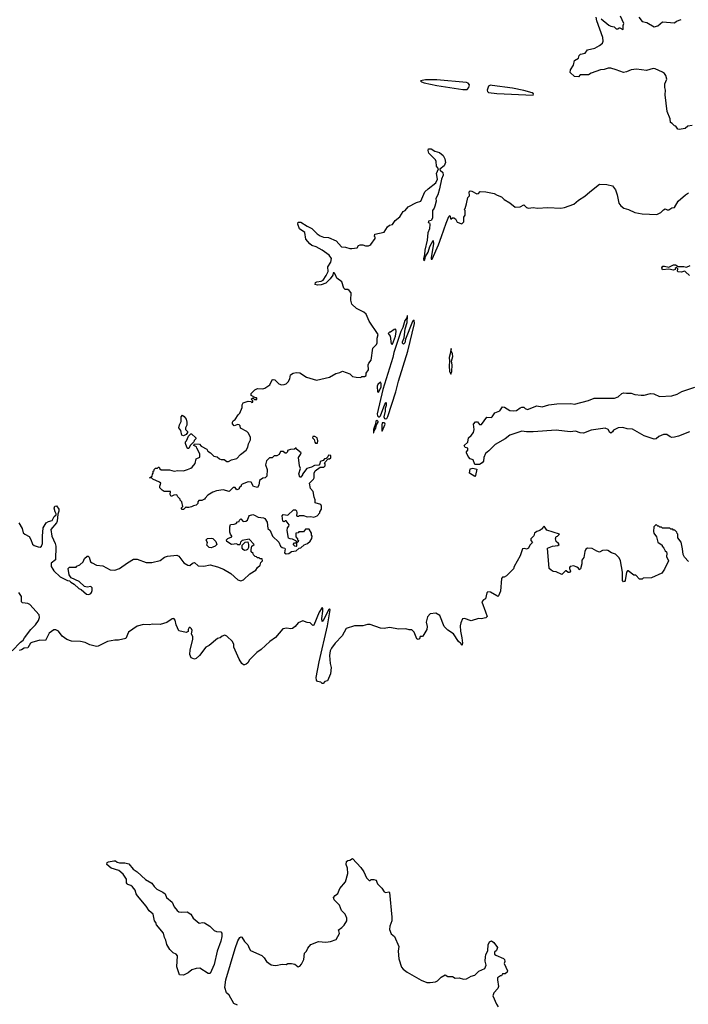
# Model space of a CAD drawing. Extents: x 2293139 to 2515392, y 824115 to 1006937.
# Tile 52 of 256: x 2362676 to 2369904, y 888722 to 899368. Entities that reach past the tile are written whole.
import ezdxf

# ---------------------------------------------------------------- set-up
doc = ezdxf.new("R2010")
doc.units = 0

msp = doc.modelspace()

# ---------------------------------------------------------------- linework, layer by layer
at = {"layer": '0CON10XD'}
for points in [[(2369945, 898223), (2369900, 898215), (2369869, 898191), (2369805, 898180), (2369792, 898185), (2369770, 898215), (2369755, 898220), (2369730, 898245), (2369710, 898255), (2369707, 898297), (2369674, 898374), (2369653, 898555), (2369657, 898605), (2369649, 898635), (2369650, 898675), (2369672, 898725), (2369660, 898765), (2369646, 898786), (2369625, 898800), (2369545, 898837), (2369525, 898839), (2369452, 898818), (2369345, 898832), (2369285, 898827), (2369235, 898802), (2369205, 898797), (2369125, 898827), (2369065, 898842), (2369037, 898843), (2368995, 898828), (2368953, 898827), (2368855, 898790), (2368825, 898770), (2368735, 898770), (2368715, 898750), (2368673, 898753), (2368628, 898795), (2368630, 898825), (2368662, 898875), (2368673, 898927), (2368715, 898950), (2368725, 898980), (2368740, 898995), (2368790, 899005), (2368815, 899042), (2368895, 899058), (2368945, 899088), (2368977, 899115), (2368983, 899137), (2368981, 899175), (2368916, 899355), (2368908, 899395)], [(2368962, 899375), (2369045, 899308), (2369065, 899298), (2369102, 899292), (2369125, 899270), (2369145, 899270), (2369155, 899280), (2369165, 899280), (2369195, 899260), (2369200, 899265), (2369200, 899305), (2369207, 899327), (2369172, 899405)], [(2369368, 899395), (2369405, 899348), (2369455, 899337), (2369535, 899292), (2369575, 899300), (2369625, 899343), (2369756, 899334), (2369775, 899352), (2369825, 899370)], [(2367465, 898614), (2367515, 898614), (2367533, 898635), (2367537, 898665), (2367525, 898683), (2367505, 898689), (2367184, 898716), (2367064, 898716), (2367007, 898705), (2367019, 898695), (2367050, 898685), (2367186, 898655), (2367465, 898614)], [(2368225, 898553), (2368231, 898565), (2368216, 898575), (2368125, 898601), (2368005, 898627), (2367785, 898657), (2367765, 898658), (2367745, 898649), (2367728, 898605), (2367732, 898592), (2367745, 898582), (2367835, 898570), (2368225, 898553)], [(2366155, 896913), (2366199, 896909), (2366244, 896894), (2366265, 896892), (2366325, 896900), (2366340, 896925), (2366358, 896932), (2366385, 896932), (2366415, 896922), (2366445, 896922), (2366461, 896929), (2366473, 896937), (2366517, 897003), (2366517, 897017), (2366510, 897025), (2366515, 897050), (2366615, 897070), (2366652, 897128), (2366675, 897147), (2366705, 897153), (2366734, 897196), (2366785, 897237), (2366823, 897295), (2366844, 897306), (2366877, 897345), (2366965, 897392), (2367013, 897405), (2367055, 897506), (2367090, 897540), (2367176, 897604), (2367191, 897645), (2367183, 897705), (2367202, 897755), (2367182, 897785), (2367179, 897835), (2367171, 897851), (2367100, 897925), (2367090, 897955), (2367095, 897970), (2367125, 897970), (2367165, 897946), (2367215, 897930), (2367255, 897900), (2367273, 897863), (2367279, 897825), (2367264, 897786), (2367218, 897752), (2367221, 897741), (2367250, 897715), (2367253, 897685), (2367236, 897645), (2367215, 897538), (2367195, 897475), (2367176, 897435), (2367178, 897405), (2367165, 897352), (2367155, 897328), (2367137, 897305), (2367137, 897223), (2367125, 897198), (2367095, 897190), (2367090, 897175), (2367105, 897170), (2367108, 897158), (2367106, 897105), (2367087, 897063), (2367081, 896985), (2367056, 896876), (2367053, 896827), (2367040, 896785), (2367045, 896760), (2367055, 896770), (2367063, 896807), (2367091, 896855), (2367111, 896915), (2367145, 896980), (2367150, 896945), (2367123, 896795), (2367125, 896780), (2367135, 896780), (2367204, 896935), (2367236, 897024), (2367285, 897168), (2367315, 897240), (2367325, 897250), (2367335, 897210), (2367353, 897227), (2367370, 897225), (2367386, 897216), (2367405, 897180), (2367455, 897160), (2367478, 897182), (2367478, 897232), (2367490, 897255), (2367490, 897305), (2367480, 897315), (2367490, 897325), (2367507, 897375), (2367520, 897445), (2367537, 897463), (2367534, 897505), (2367544, 897516), (2367565, 897513), (2367616, 897484), (2367635, 897488), (2367655, 897510), (2367715, 897508), (2367805, 897490), (2367839, 897469), (2367885, 897452), (2367915, 897422), (2367976, 897386), (2368031, 897341), (2368085, 897343), (2368125, 897367), (2368155, 897337), (2368175, 897330), (2368225, 897337), (2368275, 897329), (2368385, 897336), (2368525, 897330), (2368565, 897337), (2368668, 897372), (2368718, 897415), (2368785, 897459), (2368841, 897505), (2368945, 897588), (2369024, 897584), (2369085, 897571), (2369115, 897528), (2369134, 897475), (2369152, 897385), (2369174, 897354), (2369208, 897328), (2369256, 897316), (2369325, 897282), (2369405, 897268), (2369565, 897262), (2369605, 897282), (2369635, 897312), (2369655, 897322), (2369675, 897312), (2369695, 897312), (2369725, 897332), (2369755, 897338), (2369795, 897404), (2369873, 897475), (2369905, 897494)], [(2362913, 893677), (2362922, 893705), (2362921, 893785), (2362931, 893875), (2362964, 893926), (2362988, 893942), (2363026, 893954), (2363047, 893995), (2363070, 894015), (2363072, 894025), (2363060, 894045), (2363049, 894085), (2363055, 894108), (2363075, 894112), (2363099, 894075), (2363098, 894052), (2363087, 894023), (2363081, 893945), (2363074, 893926), (2363014, 893855), (2363022, 893785), (2363060, 893705), (2363067, 893675), (2363062, 893528), (2363018, 893492), (2363018, 893455), (2363033, 893425), (2363045, 893408), (2363115, 893342), (2363193, 893303), (2363215, 893300), (2363230, 893285), (2363266, 893266), (2363317, 893217), (2363340, 893205), (2363400, 893155), (2363425, 893152), (2363445, 893162), (2363452, 893175), (2363460, 893195), (2363460, 893225), (2363445, 893240), (2363405, 893232), (2363378, 893238), (2363320, 893295), (2363232, 893332), (2363210, 893365), (2363200, 893435), (2363215, 893450), (2363285, 893450), (2363292, 893458), (2363327, 893473), (2363362, 893505), (2363375, 893542), (2363405, 893568), (2363415, 893568), (2363426, 893556), (2363440, 893505), (2363460, 893495), (2363505, 893470), (2363575, 893462), (2363655, 893420), (2363705, 893417), (2363756, 893434), (2363840, 893495), (2363907, 893533), (2363945, 893533), (2364045, 893500), (2364105, 893500), (2364195, 893520), (2364240, 893555), (2364273, 893567), (2364375, 893577), (2364396, 893566), (2364452, 893495), (2364495, 893470), (2364515, 893467), (2364545, 893492), (2364565, 893498), (2364604, 893464), (2364665, 893460), (2364735, 893472), (2364815, 893453), (2364878, 893428), (2364958, 893378), (2365035, 893312), (2365065, 893302), (2365095, 893312), (2365164, 893376), (2365227, 893415), (2365246, 893444), (2365275, 893470), (2365282, 893498), (2365300, 893515), (2365298, 893538), (2365275, 893540), (2365265, 893550), (2365245, 893550), (2365235, 893560), (2365222, 893562), (2365202, 893582), (2365200, 893595), (2365180, 893615), (2365178, 893638), (2365186, 893674), (2365210, 893695), (2365155, 893750), (2365082, 893738), (2365062, 893718), (2365055, 893690), (2365035, 893690), (2365025, 893700), (2364965, 893692), (2364917, 893727), (2364913, 893745), (2364925, 893758), (2364970, 893775), (2364970, 893785), (2364954, 893804), (2364946, 893826), (2364946, 893884), (2364955, 893910), (2364995, 893912), (2365015, 893920), (2365032, 893938), (2365048, 893942), (2365052, 893958), (2365065, 893970), (2365093, 893943), (2365120, 893945), (2365138, 893955), (2365153, 893997), (2365162, 894008), (2365195, 894018), (2365215, 894012), (2365255, 893988), (2365313, 893983), (2365326, 893976), (2365350, 893935), (2365358, 893865), (2365382, 893845), (2365408, 893785), (2365478, 893718), (2365497, 893675), (2365515, 893661), (2365543, 893653), (2365547, 893645), (2365538, 893605), (2365555, 893593), (2365585, 893597), (2365614, 893616), (2365666, 893624), (2365697, 893653), (2365715, 893658), (2365752, 893688), (2365788, 893705), (2365815, 893728), (2365835, 893760), (2365838, 893785), (2365830, 893795), (2365832, 893815), (2365805, 893860), (2365765, 893860), (2365745, 893832), (2365695, 893830), (2365685, 893820), (2365662, 893815), (2365660, 893775), (2365680, 893755), (2365680, 893745), (2365690, 893735), (2365688, 893722), (2365670, 893710), (2365670, 893675), (2365665, 893670), (2365650, 893675), (2365632, 893695), (2365645, 893710), (2365670, 893710), (2365668, 893728), (2365625, 893752), (2365600, 893755), (2365583, 893763), (2365568, 893845), (2365570, 893875), (2365587, 893893), (2365588, 893905), (2365555, 893950), (2365545, 893950), (2365535, 893940), (2365520, 893945), (2365512, 894005), (2365525, 894018), (2365575, 894010), (2365635, 894068), (2365657, 894067), (2365667, 894057), (2365672, 894035), (2365670, 894005), (2365675, 894000), (2365695, 894000), (2365702, 894008), (2365745, 894007), (2365784, 893994), (2365825, 893997), (2365855, 893988), (2365890, 894005), (2365920, 894035), (2365920, 894045), (2365940, 894075), (2365937, 894107), (2365930, 894125), (2365870, 894145), (2365870, 894175), (2365858, 894205), (2365847, 894267), (2365818, 894298), (2365810, 894355), (2365852, 894398), (2365858, 894415), (2365858, 894465), (2365871, 894489), (2365925, 894530), (2365965, 894530), (2365980, 894545), (2365980, 894565), (2365972, 894578), (2366012, 894618), (2366025, 894620), (2366038, 894632), (2366040, 894655), (2366015, 894660), (2366008, 894642), (2365988, 894622), (2365972, 894618), (2365955, 894600), (2365925, 894590), (2365920, 894565), (2365908, 894552), (2365863, 894547), (2365832, 894528), (2365780, 894515), (2365732, 894455), (2365732, 894445), (2365715, 894420), (2365703, 894423), (2365693, 894457), (2365712, 894515), (2365699, 894545), (2365690, 894635), (2365712, 894665), (2365718, 894685), (2365670, 894725), (2365665, 894740), (2365647, 894723), (2365605, 894720), (2365572, 894708), (2365570, 894695), (2365555, 894680), (2365545, 894680), (2365525, 894700), (2365495, 894700), (2365480, 894665), (2365457, 894653), (2365428, 894652), (2365405, 894630), (2365375, 894630), (2365343, 894597), (2365332, 894555), (2365352, 894505), (2365347, 894433), (2365330, 894415), (2365305, 894412), (2365270, 894385), (2365262, 894335), (2365245, 894308), (2365202, 894322), (2365177, 894367), (2365145, 894372), (2365080, 894345), (2365070, 894335), (2365070, 894325), (2365050, 894305), (2365050, 894295), (2365027, 894283), (2365015, 894290), (2365005, 894310), (2364985, 894310), (2364942, 894268), (2364875, 894286), (2364805, 894273), (2364765, 894258), (2364710, 894225), (2364680, 894195), (2364675, 894182), (2364645, 894170), (2364612, 894168), (2364600, 894155), (2364600, 894135), (2364585, 894118), (2364555, 894112), (2364535, 894100), (2364505, 894092), (2364483, 894093), (2364475, 894100), (2364445, 894072), (2364433, 894073), (2364420, 894085), (2364440, 894105), (2364430, 894155), (2364412, 894172), (2364410, 894185), (2364385, 894210), (2364375, 894230), (2364343, 894227), (2364312, 894212), (2364302, 894235), (2364308, 894268), (2364238, 894268), (2364215, 894282), (2364192, 894305), (2364190, 894325), (2364200, 894355), (2364188, 894368), (2364115, 894400), (2364105, 894410), (2364080, 894415), (2364108, 894432), (2364110, 894455), (2364120, 894465), (2364120, 894485), (2364128, 894492), (2364130, 894505), (2364145, 894520), (2364165, 894520), (2364175, 894530), (2364185, 894530), (2364192, 894512), (2364205, 894500), (2364295, 894500), (2364345, 894487), (2364385, 894493), (2364445, 894490), (2364490, 894505), (2364525, 894518), (2364539, 894531), (2364572, 894568), (2364582, 894618), (2364622, 894638), (2364622, 894675), (2364590, 894735), (2364588, 894748), (2364560, 894765), (2364565, 894780), (2364618, 894778), (2364637, 894757), (2364698, 894725), (2364711, 894701), (2364740, 894685), (2364775, 894650), (2364812, 894642), (2364835, 894620), (2364853, 894613), (2364885, 894612), (2364915, 894590), (2364935, 894590), (2364965, 894607), (2365025, 894624), (2365064, 894666), (2365125, 894713), (2365144, 894745), (2365150, 894780), (2365171, 894825), (2365170, 894855), (2365145, 894900), (2365130, 894915), (2365062, 894952), (2365060, 894975), (2365048, 894988), (2365035, 894992), (2364995, 894978), (2364978, 894998), (2364977, 895015), (2364985, 895030), (2365007, 895045), (2365037, 895095), (2365056, 895115), (2365082, 895175), (2365082, 895205), (2365092, 895225), (2365145, 895242), (2365175, 895240), (2365185, 895230), (2365198, 895232), (2365198, 895248), (2365180, 895265), (2365195, 895280), (2365215, 895260), (2365238, 895262), (2365240, 895275), (2365235, 895280), (2365225, 895280), (2365180, 895305), (2365180, 895325), (2365218, 895365), (2365245, 895380), (2365303, 895377), (2365325, 895383), (2365379, 895421), (2365405, 895472), (2365415, 895477), (2365435, 895472), (2365479, 895429), (2365505, 895418), (2365536, 895424), (2365558, 895432), (2365577, 895453), (2365596, 895485), (2365604, 895526), (2365632, 895545), (2365665, 895552), (2365705, 895548), (2365775, 895504), (2365885, 895470), (2366025, 895504), (2366095, 895542), (2366135, 895552), (2366165, 895568), (2366245, 895540), (2366275, 895510), (2366315, 895502), (2366365, 895500), (2366375, 895510), (2366405, 895510), (2366420, 895520), (2366420, 895545), (2366447, 895583), (2366443, 895635), (2366450, 895655), (2366474, 895685), (2366494, 895815), (2366533, 895855), (2366541, 895875), (2366540, 895925), (2366550, 895965), (2366455, 896108), (2366422, 896185), (2366395, 896207), (2366316, 896246), (2366265, 896290), (2366257, 896335), (2366260, 896415), (2366238, 896438), (2366225, 896450), (2366195, 896450), (2366180, 896465), (2366158, 896535), (2366104, 896574), (2366087, 896617), (2366075, 896630), (2366065, 896630), (2366060, 896605), (2366033, 896567), (2365985, 896518), (2365935, 896500), (2365895, 896499), (2365870, 896505), (2365872, 896525), (2365888, 896535), (2365935, 896540), (2365958, 896552), (2365990, 896600), (2366009, 896645), (2366008, 896695), (2366040, 896745), (2366047, 896785), (2366022, 896822), (2365945, 896876), (2365880, 896910), (2365835, 896926), (2365813, 896943), (2365771, 896995), (2365757, 897065), (2365702, 897105), (2365683, 897155), (2365685, 897180), (2365715, 897180), (2365784, 897134), (2365835, 897111), (2365892, 897052), (2365925, 897030), (2365960, 897015), (2366015, 897011), (2366096, 896976), (2366155, 896913)], [(2369915, 896603), (2369875, 896643), (2369865, 896647), (2369825, 896636), (2369795, 896642), (2369788, 896648), (2369790, 896675), (2369775, 896690), (2369762, 896678), (2369760, 896665), (2369745, 896658), (2369695, 896670), (2369624, 896664), (2369617, 896685), (2369628, 896702), (2369645, 896704), (2369695, 896692), (2369745, 896718), (2369765, 896718), (2369795, 896700), (2369855, 896700), (2369885, 896693), (2369925, 896710)], [(2366635, 895051), (2366645, 895056), (2366655, 895078), (2366743, 895345), (2366771, 895459), (2366871, 895785), (2366943, 896083), (2366940, 896120), (2366923, 896105), (2366848, 895915), (2366839, 895875), (2366825, 895858), (2366815, 895870), (2366814, 895885), (2366833, 895927), (2366844, 896026), (2366866, 896095), (2366870, 896165), (2366865, 896170), (2366860, 896145), (2366841, 896115), (2366818, 896038), (2366796, 895995), (2366719, 895771), (2366708, 895715), (2366601, 895369), (2366541, 895105), (2366544, 895085), (2366555, 895075), (2366567, 895075), (2366577, 895085), (2366625, 895210), (2366638, 895228), (2366639, 895195), (2366627, 895165), (2366626, 895135), (2366612, 895075), (2366619, 895055), (2366635, 895051)], [(2366705, 895860), (2366738, 895945), (2366746, 895995), (2366742, 896022), (2366725, 896018), (2366685, 895990), (2366672, 895988), (2366660, 895975), (2366680, 895945), (2366693, 895863), (2366705, 895860)], [(2367335, 895536), (2367347, 895565), (2367352, 895635), (2367344, 895675), (2367358, 895725), (2367355, 895755), (2367345, 895780), (2367338, 895785), (2367345, 895810), (2367335, 895810), (2367335, 895785), (2367318, 895715), (2367323, 895675), (2367319, 895625), (2367323, 895565), (2367335, 895536)], [(2366555, 895342), (2366583, 895395), (2366583, 895433), (2366575, 895450), (2366547, 895425), (2366540, 895405), (2366544, 895344), (2366555, 895342)], [(2369915, 894911), (2369797, 894865), (2369754, 894854), (2369725, 894849), (2369706, 894856), (2369672, 894882), (2369637, 894883), (2369585, 894860), (2369556, 894834), (2369535, 894832), (2369425, 894867), (2369299, 894939), (2369244, 894944), (2369195, 894959), (2369144, 894956), (2369095, 894928), (2369085, 894910), (2369065, 894898), (2369054, 894905), (2369038, 894938), (2369005, 894950), (2368855, 894929), (2368772, 894898), (2368735, 894901), (2368685, 894920), (2368625, 894912), (2368475, 894929), (2368225, 894911), (2368155, 894911), (2368105, 894918), (2368027, 894893), (2367975, 894876), (2367925, 894836), (2367816, 894774), (2367749, 894705), (2367712, 894678), (2367693, 894635), (2367690, 894595), (2367675, 894578), (2367645, 894560), (2367595, 894560), (2367578, 894608), (2367545, 894620), (2367523, 894643), (2367507, 894685), (2367507, 894695), (2367520, 894715), (2367520, 894735), (2367492, 894742), (2367482, 894765), (2367519, 894801), (2367527, 894845), (2367557, 894873), (2367580, 894905), (2367588, 894935), (2367582, 894995), (2367605, 895018), (2367625, 895018), (2367645, 894990), (2367668, 894992), (2367725, 895070), (2367775, 895068), (2367785, 895072), (2367814, 895116), (2367865, 895138), (2367895, 895180), (2367918, 895178), (2367973, 895143), (2368015, 895137), (2368048, 895142), (2368085, 895170), (2368105, 895177), (2368125, 895177), (2368142, 895162), (2368165, 895154), (2368265, 895193), (2368325, 895182), (2368395, 895203), (2368483, 895213), (2368635, 895219), (2368675, 895212), (2368825, 895251), (2368885, 895277), (2369105, 895274), (2369145, 895290), (2369185, 895327), (2369205, 895332), (2369235, 895328), (2369285, 895331), (2369325, 895314), (2369395, 895307), (2369425, 895309), (2369495, 895327), (2369531, 895321), (2369594, 895294), (2369725, 895299), (2369785, 895320), (2369835, 895349), (2369976, 895394)], [(2364445, 894868), (2364427, 894877), (2364417, 894927), (2364398, 894955), (2364403, 894987), (2364420, 895025), (2364420, 895075), (2364435, 895090), (2364455, 895078), (2364475, 895050), (2364482, 895015), (2364482, 894985), (2364470, 894955), (2364470, 894935), (2364490, 894915), (2364490, 894905), (2364477, 894883), (2364455, 894872), (2364445, 894868)], [(2366505, 894900), (2366508, 894922), (2366525, 894950), (2366532, 894988), (2366550, 895015), (2366550, 895025), (2366535, 895036), (2366525, 895028), (2366523, 894997), (2366501, 894935), (2366500, 894900), (2366505, 894900)], [(2366595, 894920), (2366626, 894995), (2366625, 895005), (2366615, 895010), (2366595, 895007), (2366589, 894985), (2366590, 894925), (2366595, 894920)], [(2364505, 894730), (2364495, 894730), (2364483, 894745), (2364470, 894785), (2364470, 894805), (2364480, 894815), (2364500, 894865), (2364525, 894890), (2364535, 894890), (2364580, 894845), (2364580, 894835), (2364563, 894817), (2364558, 894802), (2364518, 894765), (2364505, 894730)], [(2365895, 894790), (2365898, 894815), (2365890, 894845), (2365865, 894860), (2365845, 894860), (2365840, 894845), (2365858, 894828), (2365865, 894800), (2365875, 894790), (2365895, 894790)], [(2367595, 894430), (2367540, 894465), (2367545, 894510), (2367575, 894518), (2367618, 894508), (2367605, 894440), (2367595, 894430)], [(2362667, 893927), (2362704, 893865), (2362715, 893820), (2362730, 893805), (2362779, 893779), (2362798, 893748), (2362815, 893698), (2362832, 893682), (2362875, 893667), (2362896, 893664), (2362913, 893677)], [(2369905, 893508), (2369862, 893555), (2369848, 893585), (2369842, 893645), (2369827, 893717), (2369790, 893765), (2369790, 893805), (2369782, 893812), (2369778, 893828), (2369758, 893848), (2369745, 893850), (2369735, 893860), (2369715, 893860), (2369705, 893870), (2369625, 893870), (2369615, 893880), (2369595, 893880), (2369585, 893890), (2369575, 893890), (2369555, 893908), (2369530, 893885), (2369528, 893835), (2369532, 893815), (2369560, 893775), (2369575, 893720), (2369620, 893685), (2369620, 893675), (2369640, 893655), (2369652, 893625), (2369668, 893615), (2369672, 893595), (2369668, 893565), (2369688, 893515), (2369648, 893425), (2369617, 893383), (2369507, 893333), (2369415, 893330), (2369405, 893320), (2369375, 893320), (2369335, 893360), (2369315, 893360), (2369255, 893410), (2369245, 893410), (2369234, 893395), (2369221, 893305), (2369215, 893292), (2369205, 893288), (2369193, 893305), (2369194, 893395), (2369172, 893515), (2369155, 893550), (2369115, 893590), (2369075, 893602), (2369035, 893628), (2369015, 893632), (2368975, 893630), (2368945, 893612), (2368915, 893620), (2368865, 893650), (2368815, 893652), (2368797, 893643), (2368784, 893616), (2368776, 893554), (2368752, 893525), (2368752, 893485), (2368738, 893432), (2368725, 893420), (2368718, 893438), (2368700, 893450), (2368665, 893462), (2368628, 893455), (2368618, 893445), (2368618, 893435), (2368630, 893405), (2368618, 893392), (2368605, 893390), (2368585, 893410), (2368575, 893410), (2368535, 893370), (2368475, 893398), (2368443, 893403), (2368420, 893415), (2368400, 893435), (2368380, 893655), (2368435, 893677), (2368495, 893682), (2368508, 893692), (2368500, 893705), (2368474, 893724), (2368468, 893755), (2368475, 893780), (2368490, 893785), (2368510, 893805), (2368375, 893850), (2368345, 893890), (2368332, 893878), (2368325, 893860), (2368315, 893860), (2368300, 893845), (2368265, 893833), (2368242, 893815), (2368234, 893786), (2368202, 893755), (2368200, 893735), (2368220, 893715), (2368192, 893685), (2368178, 893655), (2368155, 893642), (2368135, 893650), (2368110, 893645), (2368085, 893570), (2368023, 893457), (2368015, 893430), (2367940, 893355), (2367915, 893340), (2367895, 893340), (2367883, 893327), (2367873, 893187), (2367853, 893137), (2367845, 893132), (2367835, 893137), (2367765, 893177), (2367735, 893180), (2367725, 893170), (2367710, 893105), (2367690, 893095), (2367673, 893075), (2367712, 892965), (2367730, 892915), (2367715, 892900), (2367665, 892891), (2367635, 892892), (2367555, 892868), (2367485, 892893), (2367462, 892888), (2367443, 892847), (2367438, 892815), (2367440, 892755), (2367457, 892685), (2367462, 892625), (2367455, 892602), (2367444, 892624), (2367418, 892645), (2367365, 892728), (2367305, 892768), (2367265, 892808), (2367216, 892925), (2367175, 892952), (2367115, 892942), (2367085, 892912), (2367069, 892855), (2367081, 892805), (2367077, 892775), (2367035, 892702), (2367025, 892698), (2367005, 892700), (2366997, 892675), (2366985, 892667), (2366968, 892675), (2366941, 892745), (2366915, 892769), (2366885, 892770), (2366852, 892782), (2366775, 892778), (2366675, 892795), (2366615, 892785), (2366577, 892787), (2366465, 892829), (2366435, 892829), (2366411, 892821), (2366385, 892814), (2366295, 892814), (2366205, 892785), (2366163, 892707), (2366085, 892626), (2366045, 892574), (2366031, 892545), (2366026, 892495), (2366031, 892405), (2366043, 892365), (2366036, 892294), (2366005, 892218), (2365975, 892212), (2365955, 892192), (2365945, 892190), (2365930, 892205), (2365895, 892213), (2365885, 892227), (2365882, 892255), (2365912, 892425), (2366005, 892813), (2366032, 892988), (2366025, 892998), (2366015, 892988), (2365965, 892882), (2365945, 892860), (2365942, 892892), (2365953, 892973), (2365953, 893003), (2365945, 893012), (2365915, 892960), (2365855, 892821), (2365845, 892819), (2365815, 892848), (2365785, 892850), (2365735, 892869), (2365685, 892846), (2365654, 892805), (2365625, 892786), (2365605, 892781), (2365565, 892789), (2365519, 892781), (2365443, 892687), (2365380, 892645), (2365285, 892557), (2365238, 892525), (2365160, 892445), (2365141, 892415), (2365125, 892400), (2365105, 892392), (2365095, 892392), (2365078, 892405), (2365048, 892455), (2364992, 892585), (2364992, 892612), (2364978, 892645), (2364915, 892702), (2364895, 892712), (2364865, 892702), (2364844, 892686), (2364814, 892676), (2364725, 892602), (2364690, 892585), (2364620, 892495), (2364585, 892461), (2364565, 892454), (2364529, 892469), (2364514, 892505), (2364518, 892555), (2364548, 892665), (2364546, 892696), (2364533, 892727), (2364539, 892765), (2364535, 892780), (2364520, 892795), (2364508, 892795), (2364496, 892775), (2364496, 892754), (2364477, 892743), (2364395, 892760), (2364367, 892825), (2364357, 892877), (2364342, 892892), (2364325, 892889), (2364265, 892850), (2364195, 892830), (2364115, 892831), (2364075, 892823), (2364015, 892827), (2363945, 892811), (2363854, 892745), (2363825, 892678), (2363745, 892658), (2363705, 892660), (2363625, 892646), (2363525, 892594), (2363505, 892590), (2363435, 892608), (2363385, 892632), (2363335, 892644), (2363235, 892649), (2363185, 892666), (2363134, 892704), (2363097, 892757), (2363065, 892769), (2363045, 892769), (2362995, 892733), (2362954, 892656), (2362895, 892660), (2362806, 892634), (2362794, 892625), (2362765, 892577), (2362725, 892574), (2362696, 892554), (2362671, 892548)], [(2364745, 893658), (2364725, 893662), (2364700, 893685), (2364708, 893715), (2364698, 893725), (2364692, 893745), (2364705, 893758), (2364745, 893763), (2364765, 893757), (2364796, 893726), (2364807, 893695), (2364788, 893675), (2364765, 893663), (2364745, 893658)], [(2365105, 893630), (2365091, 893641), (2365082, 893655), (2365080, 893685), (2365115, 893720), (2365142, 893722), (2365150, 893695), (2365148, 893662), (2365139, 893641), (2365125, 893632), (2365105, 893630)], [(2362596, 892544), (2362685, 892636), (2362715, 892658), (2362727, 892683), (2362795, 892774), (2362846, 892825), (2362878, 892872), (2362890, 892905), (2362885, 892933), (2362785, 893046), (2362765, 893056), (2362705, 893063), (2362694, 893074), (2362695, 893130), (2362667, 893175)], [(2365032, 888712), (2364991, 888731), (2364939, 888819), (2364912, 888845), (2364894, 888904), (2364905, 888985), (2365005, 889325), (2365035, 889409), (2365055, 889446), (2365065, 889453), (2365079, 889449), (2365105, 889402), (2365142, 889365), (2365155, 889330), (2365172, 889305), (2365295, 889248), (2365318, 889225), (2365344, 889184), (2365395, 889148), (2365415, 889144), (2365445, 889140), (2365515, 889157), (2365555, 889152), (2365575, 889162), (2365615, 889162), (2365650, 889155), (2365685, 889128), (2365704, 889136), (2365724, 889156), (2365748, 889205), (2365756, 889274), (2365778, 889295), (2365792, 889328), (2365825, 889368), (2365905, 889402), (2365985, 889393), (2366035, 889400), (2366097, 889423), (2366132, 889488), (2366127, 889517), (2366120, 889525), (2366159, 889551), (2366183, 889577), (2366212, 889625), (2366213, 889655), (2366193, 889695), (2366153, 889735), (2366134, 889794), (2366075, 889850), (2366068, 889875), (2366085, 889898), (2366115, 889920), (2366136, 889974), (2366197, 890045), (2366224, 890135), (2366218, 890195), (2366207, 890235), (2366210, 890265), (2366222, 890278), (2366245, 890282), (2366275, 890300), (2366362, 890202), (2366397, 890155), (2366425, 890090), (2366455, 890060), (2366465, 890060), (2366475, 890070), (2366505, 890072), (2366528, 890065), (2366538, 890042), (2366544, 890024), (2366589, 889979), (2366617, 889937), (2366635, 889932), (2366665, 889938), (2366672, 889932), (2366698, 889665), (2366698, 889625), (2366676, 889565), (2366672, 889532), (2366692, 889485), (2366727, 889455), (2366776, 889346), (2366768, 889295), (2366774, 889214), (2366803, 889125), (2366822, 889102), (2366865, 889070), (2367015, 888983), (2367079, 888959), (2367115, 888957), (2367170, 888965), (2367194, 888976), (2367232, 889015), (2367275, 889042), (2367303, 889023), (2367355, 889022), (2367384, 889004), (2367425, 889009), (2367475, 888994), (2367505, 888998), (2367555, 889028), (2367595, 889037), (2367641, 889079), (2367705, 889108), (2367720, 889145), (2367708, 889188), (2367710, 889235), (2367715, 889258), (2367738, 889302), (2367742, 889365), (2367753, 889397), (2367775, 889410), (2367802, 889392), (2367840, 889335), (2367832, 889305), (2367810, 889285), (2367810, 889265), (2367823, 889253), (2367905, 889218), (2367918, 889205), (2367920, 889185), (2367913, 889163), (2367950, 889085), (2367945, 889070), (2367925, 889050), (2367895, 889050), (2367885, 889030), (2367875, 889030), (2367842, 889008), (2367840, 888985), (2367853, 888915), (2367846, 888894), (2367803, 888845), (2367792, 888815), (2367830, 888725), (2367850, 888695)], [(2364445, 889038), (2364402, 889042), (2364376, 889126), (2364382, 889245), (2364368, 889265), (2364335, 889280), (2364300, 889315), (2364265, 889370), (2364256, 889416), (2364242, 889445), (2364232, 889492), (2364155, 889580), (2364147, 889607), (2364132, 889625), (2364118, 889695), (2364074, 889734), (2364045, 889782), (2363950, 889895), (2363936, 889916), (2363923, 889955), (2363895, 889992), (2363878, 890008), (2363845, 890017), (2363837, 890025), (2363831, 890035), (2363830, 890075), (2363795, 890128), (2363747, 890167), (2363665, 890193), (2363618, 890235), (2363622, 890255), (2363635, 890262), (2363695, 890272), (2363712, 890272), (2363728, 890258), (2363755, 890250), (2363813, 890253), (2363855, 890240), (2363904, 890184), (2363946, 890156), (2364035, 890070), (2364105, 890033), (2364130, 889995), (2364158, 889968), (2364224, 889934), (2364248, 889918), (2364262, 889875), (2364325, 889828), (2364347, 889775), (2364378, 889735), (2364395, 889723), (2364425, 889717), (2364485, 889723), (2364526, 889696), (2364552, 889652), (2364615, 889598), (2364655, 889607), (2364675, 889603), (2364732, 889565), (2364779, 889519), (2364805, 889510), (2364850, 889505), (2364861, 889491), (2364861, 889455), (2364851, 889405), (2364812, 889295), (2364777, 889153), (2364735, 889055), (2364715, 889054), (2364625, 889113), (2364582, 889108), (2364536, 889094), (2364498, 889062), (2364455, 889042), (2364445, 889038)]]:
    msp.add_lwpolyline(points, dxfattribs=at)

doc.saveas('drawing.dxf')
